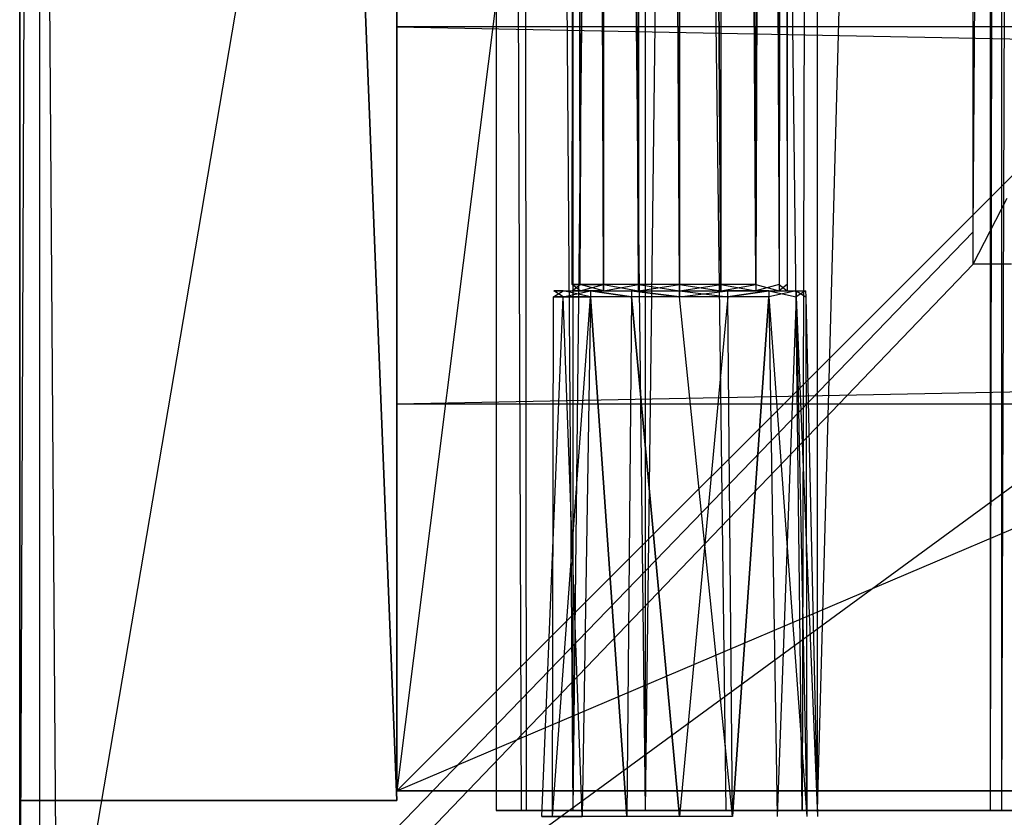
# Model space of a CAD drawing. Extents: x 0 to 1, y -0.5 to 0.
# Tile 2 of 27: x 0 to 0.05, y -0.48 to -0.44. Entities that reach past the tile are written whole.
import ezdxf

# ---------------------------------------------------------------- set-up
doc = ezdxf.new("R2010")
doc.units = 0
for name, color, linetype in [('L12_DRAWERBOX_LEGATO_SIP_5_X_36', 7, 'CONTINUOUS'), ('L18_PLATTE_LEGATO_N_B12700__0__', 7, 'CONTINUOUS'), ('L20_KORPUS_LEGATO_BO_X_9620__Y_', 7, 'CONTINUOUS'), ('L22_KORPUS_LEGATO_3_N_B12700___', 7, 'CONTINUOUS'), ('L26_KORPUS_LEGATO_SE_X_190__Y_4', 7, 'CONTINUOUS'), ('L27_KORPUS_LEGATO_TV_X_9620__Y_', 7, 'CONTINUOUS'), ('L2_DRAWERBOX_LEGATO_REL_6_X_365', 7, 'CONTINUOUS'), ('L4_DRAWERBOX_LEGATO_REL_4_X_139', 7, 'CONTINUOUS')]:
    doc.layers.add(name, color=color, linetype=linetype)

msp = doc.modelspace()

# ---------------------------------------------------------------- linework, layer by layer
at = {"layer": 'L12_DRAWERBOX_LEGATO_SIP_5_X_36', "color": 8}
for points, invisible_edges in [([(0.060485, -0.4795, 0.382), (0.024, -0.1555, 0.382), (0.024, -0.4795, 0.382), (0.060485, -0.4795, 0.382)], 13), ([(0.024, -0.1555, 0.382), (0.060485, -0.4795, 0.382), (0.060485, -0.1555, 0.382), (0.024, -0.1555, 0.382)], 14), ([(0.024, -0.1555, 0.382), (0.025286, -0.4795, 0.45758), (0.024, -0.4795, 0.382), (0.024, -0.1555, 0.382)], 13), ([(0.025286, -0.4795, 0.45758), (0.024, -0.1555, 0.382), (0.025286, -0.1555, 0.45758), (0.025286, -0.4795, 0.45758)], 14), ([(0.025286, -0.1555, 0.45758), (0.025533, -0.4795, 0.460955), (0.025286, -0.4795, 0.45758), (0.025286, -0.1555, 0.45758)], 13), ([(0.025533, -0.4795, 0.460955), (0.025286, -0.1555, 0.45758), (0.025533, -0.1555, 0.460955), (0.025533, -0.4795, 0.460955)], 14), ([(0.025533, -0.1555, 0.460955), (0.02788, -0.4795, 0.464232), (0.025533, -0.4795, 0.460955), (0.025533, -0.1555, 0.460955)], 13), ([(0.02788, -0.4795, 0.464232), (0.025533, -0.1555, 0.460955), (0.02788, -0.1555, 0.464232), (0.02788, -0.4795, 0.464232)], 14), ([(0.031526, -0.1555, 0.465948), (0.02788, -0.4795, 0.464232), (0.02788, -0.1555, 0.464232), (0.031526, -0.1555, 0.465948)], 13), ([(0.02788, -0.4795, 0.464232), (0.031526, -0.1555, 0.465948), (0.031526, -0.4795, 0.465948), (0.02788, -0.4795, 0.464232)], 14), ([(0.035589, -0.1555, 0.465998), (0.031526, -0.4795, 0.465948), (0.031526, -0.1555, 0.465948), (0.035589, -0.1555, 0.465998)], 13), ([(0.031526, -0.4795, 0.465948), (0.035589, -0.1555, 0.465998), (0.035589, -0.4795, 0.465998), (0.031526, -0.4795, 0.465948)], 14), ([(0.035589, -0.1555, 0.465998), (0.039428, -0.4795, 0.464666), (0.035589, -0.4795, 0.465998), (0.035589, -0.1555, 0.465998)], 13), ([(0.039428, -0.4795, 0.464666), (0.035589, -0.1555, 0.465998), (0.039428, -0.1555, 0.464666), (0.039428, -0.4795, 0.464666)], 14), ([(0.039428, -0.4795, 0.464666), (0.04018, -0.1555, 0.463598), (0.04018, -0.4795, 0.463598), (0.039428, -0.4795, 0.464666)], 13), ([(0.04018, -0.1555, 0.463598), (0.039428, -0.4795, 0.464666), (0.039428, -0.1555, 0.464666), (0.04018, -0.1555, 0.463598)], 14), ([(0.04018, -0.4795, 0.463598), (0.048889, -0.1555, 0.410646), (0.048889, -0.4795, 0.410646), (0.04018, -0.4795, 0.463598)], 13), ([(0.048889, -0.1555, 0.410646), (0.04018, -0.4795, 0.463598), (0.04018, -0.1555, 0.463598), (0.048889, -0.1555, 0.410646)], 14), ([(0.048889, -0.4795, 0.410646), (0.04947, -0.1555, 0.408607), (0.04947, -0.4795, 0.408607), (0.048889, -0.4795, 0.410646)], 13), ([(0.04947, -0.1555, 0.408607), (0.048889, -0.4795, 0.410646), (0.048889, -0.1555, 0.410646), (0.04947, -0.1555, 0.408607)], 14), ([(0.04947, -0.4795, 0.408607), (0.050433, -0.1555, 0.406719), (0.050433, -0.4795, 0.406719), (0.04947, -0.4795, 0.408607)], 13), ([(0.050433, -0.1555, 0.406719), (0.04947, -0.4795, 0.408607), (0.04947, -0.1555, 0.408607), (0.050433, -0.1555, 0.406719)], 14), ([(0.024, -0.4795, 0.382), (0.060485, -0.4795, 0.398743), (0.060485, -0.4795, 0.382), (0.024, -0.4795, 0.382)], 13), ([(0.060485, -0.4795, 0.398743), (0.024, -0.4795, 0.382), (0.051741, -0.4795, 0.405052), (0.060485, -0.4795, 0.398743)], 10), ([(0.051741, -0.4795, 0.405052), (0.024, -0.4795, 0.382), (0.050433, -0.4795, 0.406719), (0.051741, -0.4795, 0.405052)], 13), ([(0.050433, -0.4795, 0.406719), (0.024, -0.4795, 0.382), (0.04947, -0.4795, 0.408607), (0.050433, -0.4795, 0.406719)], 10), ([(0.04947, -0.4795, 0.408607), (0.024, -0.4795, 0.382), (0.025286, -0.4795, 0.45758), (0.04947, -0.4795, 0.408607)], 13), ([(0.04947, -0.4795, 0.408607), (0.025286, -0.4795, 0.45758), (0.048889, -0.4795, 0.410646), (0.04947, -0.4795, 0.408607)], 10), ([(0.048889, -0.4795, 0.410646), (0.025286, -0.4795, 0.45758), (0.04018, -0.4795, 0.463598), (0.048889, -0.4795, 0.410646)], 13), ([(0.04018, -0.4795, 0.463598), (0.025286, -0.4795, 0.45758), (0.025533, -0.4795, 0.460955), (0.04018, -0.4795, 0.463598)], 10), ([(0.04018, -0.4795, 0.463598), (0.025533, -0.4795, 0.460955), (0.02788, -0.4795, 0.464232), (0.04018, -0.4795, 0.463598)], 15), ([(0.04018, -0.4795, 0.463598), (0.02788, -0.4795, 0.464232), (0.039428, -0.4795, 0.464666), (0.04018, -0.4795, 0.463598)], 15), ([(0.039428, -0.4795, 0.464666), (0.02788, -0.4795, 0.464232), (0.031526, -0.4795, 0.465948), (0.039428, -0.4795, 0.464666)], 15), ([(0.039428, -0.4795, 0.464666), (0.031526, -0.4795, 0.465948), (0.035589, -0.4795, 0.465998), (0.039428, -0.4795, 0.464666)], 9)]:
    msp.add_3dface(points, dxfattribs=dict(at, invisible_edges=invisible_edges))
at = {"layer": 'L18_PLATTE_LEGATO_N_B12700__0__', "color": 8}
for points, invisible_edges in [([(0.00192, -0.498375, 0.55), (0, -0.220523, 0.55), (0, -0.498375, 0.55), (0.00192, -0.498375, 0.55)], 13), ([(0, -0.220523, 0.55), (0.00192, -0.498375, 0.55), (0.00192, -0.220523, 0.55), (0, -0.220523, 0.55)], 14), ([(0.001013, -0.220523, 0.542564), (0, -0.498375, 0.5432), (0, -0.220523, 0.5432), (0.001013, -0.220523, 0.542564)], 13), ([(0, -0.498375, 0.5432), (0.001013, -0.220523, 0.542564), (0.001013, -0.497362, 0.542564), (0, -0.498375, 0.5432)], 14), ([(0, -0.498375, 0.548361), (0, -0.220523, 0.544378), (0, -0.498375, 0.544378), (0, -0.498375, 0.548361)], 13), ([(0, -0.220523, 0.544378), (0, -0.498375, 0.548361), (0, -0.220523, 0.548361), (0, -0.220523, 0.544378)], 14), ([(0, -0.498375, 0.55), (0, -0.220523, 0.548361), (0, -0.498375, 0.548361), (0, -0.498375, 0.55)], 13), ([(0, -0.220523, 0.548361), (0, -0.498375, 0.55), (0, -0.220523, 0.55), (0, -0.220523, 0.548361)], 14), ([(0, -0.498375, 0.544378), (0, -0.220523, 0.5432), (0, -0.498375, 0.5432), (0, -0.498375, 0.544378)], 13), ([(0, -0.220523, 0.5432), (0, -0.498375, 0.544378), (0, -0.220523, 0.544378), (0, -0.220523, 0.5432)], 14), ([(0.048041, -0.220523, 0.513069), (0.001013, -0.497362, 0.542564), (0.001013, -0.220523, 0.542564), (0.048041, -0.220523, 0.513069)], 13), ([(0.001013, -0.497362, 0.542564), (0.048041, -0.220523, 0.513069), (0.048041, -0.450334, 0.513069), (0.001013, -0.497362, 0.542564)], 14), ([(0.00192, -0.498375, 0.55), (0.26491, -0.305801, 0.55), (0.00192, -0.220523, 0.55), (0.00192, -0.498375, 0.55)], 13), ([(0.049744, -0.220523, 0.512), (0.048041, -0.450334, 0.513069), (0.048041, -0.220523, 0.513069), (0.049744, -0.220523, 0.512)], 13), ([(0.048041, -0.450334, 0.513069), (0.049744, -0.220523, 0.512), (0.049744, -0.448631, 0.512), (0.048041, -0.450334, 0.513069)], 14), ([(0.26491, -0.305801, 0.55), (0.00192, -0.498375, 0.55), (0.282226, -0.311054, 0.55), (0.26491, -0.305801, 0.55)], 10), ([(0.282226, -0.311054, 0.55), (0.00192, -0.498375, 0.55), (0.998322, -0.498375, 0.55), (0.282226, -0.311054, 0.55)], 13), ([(0.049744, -0.448631, 0.512), (0.048041, -0.451959, 0.513069), (0.048041, -0.450334, 0.513069), (0.049744, -0.448631, 0.512)], 13), ([(0.048041, -0.451959, 0.513069), (0.049744, -0.448631, 0.512), (0.049744, -0.450256, 0.512), (0.048041, -0.451959, 0.513069)], 14), ([(0.048041, -0.450334, 0.513069), (0.001013, -0.498987, 0.542564), (0.001013, -0.497362, 0.542564), (0.048041, -0.450334, 0.513069)], 13), ([(0.001013, -0.498987, 0.542564), (0.048041, -0.450334, 0.513069), (0.048041, -0.451959, 0.513069), (0.001013, -0.498987, 0.542564)], 14), ([(0.049744, -0.450256, 0.512), (0.049961, -0.451959, 0.513069), (0.048041, -0.451959, 0.513069), (0.049744, -0.450256, 0.512)], 13), ([(0.048041, -0.451959, 0.513069), (0.002933, -0.498987, 0.542564), (0.001013, -0.498987, 0.542564), (0.048041, -0.451959, 0.513069)], 13), ([(0.002933, -0.498987, 0.542564), (0.048041, -0.451959, 0.513069), (0.049961, -0.451959, 0.513069), (0.002933, -0.498987, 0.542564)], 14), ([(0.049961, -0.451959, 0.513069), (0.997308, -0.498987, 0.542564), (0.002933, -0.498987, 0.542564), (0.049961, -0.451959, 0.513069)], 13)]:
    msp.add_3dface(points, dxfattribs=dict(at, invisible_edges=invisible_edges))
at = {"layer": 'L20_KORPUS_LEGATO_BO_X_9620__Y_', "color": 8}
for points, invisible_edges in [([(0.019, -0.4785, 0.02), (0.019, -0.069, 0.001), (0.019, -0.4785, 0.001), (0.019, -0.4785, 0.02)], 13), ([(0.019, -0.069, 0.001), (0.019, -0.4785, 0.02), (0.019, -0.069, 0.02), (0.019, -0.069, 0.001)], 14), ([(0.981, -0.4785, 0.02), (0.019, -0.069, 0.02), (0.019, -0.4785, 0.02), (0.981, -0.4785, 0.02)], 13), ([(0.019, -0.069, 0.02), (0.981, -0.4785, 0.02), (0.981, -0.069, 0.02), (0.019, -0.069, 0.02)], 14), ([(0.981, -0.069, 0.001), (0.019, -0.4785, 0.001), (0.019, -0.069, 0.001), (0.981, -0.069, 0.001)], 13), ([(0.019, -0.4785, 0.001), (0.981, -0.069, 0.001), (0.981, -0.4785, 0.001), (0.019, -0.4785, 0.001)], 14), ([(0.981, -0.4785, 0.001), (0.019, -0.4785, 0.02), (0.019, -0.4785, 0.001), (0.981, -0.4785, 0.001)], 13), ([(0.019, -0.4785, 0.02), (0.981, -0.4785, 0.001), (0.981, -0.4785, 0.02), (0.019, -0.4785, 0.02)], 14)]:
    msp.add_3dface(points, dxfattribs=dict(at, invisible_edges=invisible_edges))
at = {"layer": 'L22_KORPUS_LEGATO_3_N_B12700___', "color": 8}
for points, invisible_edges in [([(0.079, 0, 0.483), (0.019, -0.4785, 0.483), (0.019, 0, 0.483), (0.079, 0, 0.483)], 10), ([(0.019, -0.4785, 0.483), (0.079, 0, 0.483), (0.079, -0.4185, 0.483), (0.019, -0.4785, 0.483)], 13), ([(0.019, -0.4785, 0.502), (0.019, 0, 0.483), (0.019, -0.4785, 0.483), (0.019, -0.4785, 0.502)], 13), ([(0.019, 0, 0.483), (0.019, -0.4785, 0.502), (0.019, 0, 0.502), (0.019, 0, 0.483)], 14), ([(0.079, -0.4185, 0.502), (0.019, 0, 0.502), (0.019, -0.4785, 0.502), (0.079, -0.4185, 0.502)], 13), ([(0.019, -0.4785, 0.483), (0.079, -0.4185, 0.483), (0.981, -0.4785, 0.483), (0.019, -0.4785, 0.483)], 10), ([(0.981, -0.4785, 0.502), (0.079, -0.4185, 0.502), (0.019, -0.4785, 0.502), (0.981, -0.4785, 0.502)], 13), ([(0.981, -0.4785, 0.483), (0.019, -0.4785, 0.502), (0.019, -0.4785, 0.483), (0.981, -0.4785, 0.483)], 13), ([(0.019, -0.4785, 0.502), (0.981, -0.4785, 0.483), (0.981, -0.4785, 0.502), (0.019, -0.4785, 0.502)], 14)]:
    msp.add_3dface(points, dxfattribs=dict(at, invisible_edges=invisible_edges))
at = {"layer": 'L26_KORPUS_LEGATO_SE_X_190__Y_4', "color": 8}
for points, invisible_edges in [([(0.019, -0.479, 0.51), (0, 0, 0.51), (0, -0.479, 0.51), (0.019, -0.479, 0.51)], 13), ([(0, 0, 0.51), (0.019, -0.479, 0.51), (0.019, 0, 0.51), (0, 0, 0.51)], 14), ([(0, 0), (0.019, -0.479), (0, -0.479), (0, 0)], 13), ([(0.019, -0.479), (0, 0), (0.019, 0), (0.019, -0.479)], 14), ([(0, -0.479, 0.51), (0, 0), (0, -0.479), (0, -0.479, 0.51)], 13), ([(0, 0), (0, -0.479, 0.51), (0, 0, 0.51), (0, 0)], 14), ([(0.019, 0), (0.019, -0.479, 0.51), (0.019, -0.479), (0.019, 0)], 13), ([(0.019, -0.479, 0.51), (0.019, 0), (0.019, 0, 0.51), (0.019, -0.479, 0.51)], 14), ([(0.019, -0.479, 0.51), (0, -0.479), (0.019, -0.479), (0.019, -0.479, 0.51)], 13), ([(0, -0.479), (0.019, -0.479, 0.51), (0, -0.479, 0.51), (0, -0.479)], 14)]:
    msp.add_3dface(points, dxfattribs=dict(at, invisible_edges=invisible_edges))
at = {"layer": 'L27_KORPUS_LEGATO_TV_X_9620__Y_', "color": 8}
for points, invisible_edges in [([(0.019, -0.459, 0.37), (0.019, -0.44, 0.3), (0.019, -0.459, 0.3), (0.019, -0.459, 0.37)], 13), ([(0.019, -0.44, 0.3), (0.019, -0.459, 0.37), (0.019, -0.44, 0.37), (0.019, -0.44, 0.3)], 14), ([(0.019, -0.44, 0.37), (0.981, -0.44, 0.3), (0.019, -0.44, 0.3), (0.019, -0.44, 0.37)], 13), ([(0.981, -0.44, 0.3), (0.019, -0.44, 0.37), (0.981, -0.44, 0.37), (0.981, -0.44, 0.3)], 14), ([(0.981, -0.44, 0.3), (0.019, -0.459, 0.3), (0.019, -0.44, 0.3), (0.981, -0.44, 0.3)], 13), ([(0.019, -0.459, 0.3), (0.981, -0.44, 0.3), (0.981, -0.459, 0.3), (0.019, -0.459, 0.3)], 14), ([(0.981, -0.459, 0.37), (0.019, -0.44, 0.37), (0.019, -0.459, 0.37), (0.981, -0.459, 0.37)], 13), ([(0.019, -0.44, 0.37), (0.981, -0.459, 0.37), (0.981, -0.44, 0.37), (0.019, -0.44, 0.37)], 14), ([(0.981, -0.459, 0.3), (0.019, -0.459, 0.37), (0.019, -0.459, 0.3), (0.981, -0.459, 0.3)], 13), ([(0.019, -0.459, 0.37), (0.981, -0.459, 0.3), (0.981, -0.459, 0.37), (0.019, -0.459, 0.37)], 14)]:
    msp.add_3dface(points, dxfattribs=dict(at, invisible_edges=invisible_edges))
at = {"layer": 'L2_DRAWERBOX_LEGATO_REL_6_X_365', "color": 8}
for points, invisible_edges in [([(0.060485, -0.4795, 0.032), (0.024, -0.1555, 0.032), (0.024, -0.4795, 0.032), (0.060485, -0.4795, 0.032)], 13), ([(0.024, -0.1555, 0.032), (0.060485, -0.4795, 0.032), (0.060485, -0.1555, 0.032), (0.024, -0.1555, 0.032)], 14), ([(0.024, -0.1555, 0.032), (0.025286, -0.4795, 0.10758), (0.024, -0.4795, 0.032), (0.024, -0.1555, 0.032)], 13), ([(0.025286, -0.4795, 0.10758), (0.024, -0.1555, 0.032), (0.025286, -0.1555, 0.10758), (0.025286, -0.4795, 0.10758)], 14), ([(0.025286, -0.1555, 0.10758), (0.025533, -0.4795, 0.110955), (0.025286, -0.4795, 0.10758), (0.025286, -0.1555, 0.10758)], 13), ([(0.025533, -0.4795, 0.110955), (0.025286, -0.1555, 0.10758), (0.025533, -0.1555, 0.110955), (0.025533, -0.4795, 0.110955)], 14), ([(0.025533, -0.1555, 0.110955), (0.02788, -0.4795, 0.114232), (0.025533, -0.4795, 0.110955), (0.025533, -0.1555, 0.110955)], 13), ([(0.02788, -0.4795, 0.114232), (0.025533, -0.1555, 0.110955), (0.02788, -0.1555, 0.114232), (0.02788, -0.4795, 0.114232)], 14), ([(0.02788, -0.1555, 0.114232), (0.031526, -0.4795, 0.115948), (0.02788, -0.4795, 0.114232), (0.02788, -0.1555, 0.114232)], 13), ([(0.031526, -0.4795, 0.115948), (0.02788, -0.1555, 0.114232), (0.031526, -0.1555, 0.115948), (0.031526, -0.4795, 0.115948)], 14), ([(0.031526, -0.1555, 0.115948), (0.035589, -0.4795, 0.115998), (0.031526, -0.4795, 0.115948), (0.031526, -0.1555, 0.115948)], 13), ([(0.035589, -0.4795, 0.115998), (0.031526, -0.1555, 0.115948), (0.035589, -0.1555, 0.115998), (0.035589, -0.4795, 0.115998)], 14), ([(0.035589, -0.1555, 0.115998), (0.039428, -0.4795, 0.114666), (0.035589, -0.4795, 0.115998), (0.035589, -0.1555, 0.115998)], 13), ([(0.039428, -0.4795, 0.114666), (0.035589, -0.1555, 0.115998), (0.039428, -0.1555, 0.114666), (0.039428, -0.4795, 0.114666)], 14), ([(0.039428, -0.4795, 0.114666), (0.04018, -0.1555, 0.113598), (0.04018, -0.4795, 0.113598), (0.039428, -0.4795, 0.114666)], 13), ([(0.04018, -0.1555, 0.113598), (0.039428, -0.4795, 0.114666), (0.039428, -0.1555, 0.114666), (0.04018, -0.1555, 0.113598)], 14), ([(0.04018, -0.4795, 0.113598), (0.048889, -0.1555, 0.060646), (0.048889, -0.4795, 0.060646), (0.04018, -0.4795, 0.113598)], 13), ([(0.048889, -0.1555, 0.060646), (0.04018, -0.4795, 0.113598), (0.04018, -0.1555, 0.113598), (0.048889, -0.1555, 0.060646)], 14), ([(0.048889, -0.4795, 0.060646), (0.04947, -0.1555, 0.058607), (0.04947, -0.4795, 0.058607), (0.048889, -0.4795, 0.060646)], 13), ([(0.04947, -0.1555, 0.058607), (0.048889, -0.4795, 0.060646), (0.048889, -0.1555, 0.060646), (0.04947, -0.1555, 0.058607)], 14), ([(0.04947, -0.4795, 0.058607), (0.050433, -0.1555, 0.056719), (0.050433, -0.4795, 0.056719), (0.04947, -0.4795, 0.058607)], 13), ([(0.050433, -0.1555, 0.056719), (0.04947, -0.4795, 0.058607), (0.04947, -0.1555, 0.058607), (0.050433, -0.1555, 0.056719)], 14), ([(0.025286, -0.4795, 0.10758), (0.060485, -0.4795, 0.032), (0.024, -0.4795, 0.032), (0.025286, -0.4795, 0.10758)], 13), ([(0.060485, -0.4795, 0.032), (0.025286, -0.4795, 0.10758), (0.04947, -0.4795, 0.058607), (0.060485, -0.4795, 0.032)], 10), ([(0.04947, -0.4795, 0.058607), (0.025286, -0.4795, 0.10758), (0.048889, -0.4795, 0.060646), (0.04947, -0.4795, 0.058607)], 10), ([(0.048889, -0.4795, 0.060646), (0.025286, -0.4795, 0.10758), (0.04018, -0.4795, 0.113598), (0.048889, -0.4795, 0.060646)], 13), ([(0.04018, -0.4795, 0.113598), (0.025286, -0.4795, 0.10758), (0.025533, -0.4795, 0.110955), (0.04018, -0.4795, 0.113598)], 14), ([(0.04018, -0.4795, 0.113598), (0.025533, -0.4795, 0.110955), (0.02788, -0.4795, 0.114232), (0.04018, -0.4795, 0.113598)], 15), ([(0.04018, -0.4795, 0.113598), (0.02788, -0.4795, 0.114232), (0.039428, -0.4795, 0.114666), (0.04018, -0.4795, 0.113598)], 15), ([(0.039428, -0.4795, 0.114666), (0.02788, -0.4795, 0.114232), (0.031526, -0.4795, 0.115948), (0.039428, -0.4795, 0.114666)], 15), ([(0.039428, -0.4795, 0.114666), (0.031526, -0.4795, 0.115948), (0.035589, -0.4795, 0.115998), (0.039428, -0.4795, 0.114666)], 15), ([(0.060485, -0.4795, 0.032), (0.04947, -0.4795, 0.058607), (0.050433, -0.4795, 0.056719), (0.060485, -0.4795, 0.032)], 13)]:
    msp.add_3dface(points, dxfattribs=dict(at, invisible_edges=invisible_edges))
at = {"layer": 'L4_DRAWERBOX_LEGATO_REL_4_X_139', "color": 8}
for points, invisible_edges in [([(0.027831, -0.143025, 0.1666), (0.028243, -0.452987, 0.168674), (0.027831, -0.452987, 0.1666), (0.027831, -0.143025, 0.1666)], 13), ([(0.028243, -0.452987, 0.168674), (0.027831, -0.143025, 0.1666), (0.028243, -0.143025, 0.168674), (0.028243, -0.452987, 0.168674)], 14), ([(0.028243, -0.143025, 0.164526), (0.027831, -0.452987, 0.1666), (0.028243, -0.452987, 0.164526), (0.028243, -0.143025, 0.164526)], 13), ([(0.027831, -0.452987, 0.1666), (0.028243, -0.143025, 0.164526), (0.027831, -0.143025, 0.1666), (0.027831, -0.452987, 0.1666)], 14), ([(0.028243, -0.143025, 0.168674), (0.029418, -0.452987, 0.170432), (0.028243, -0.452987, 0.168674), (0.028243, -0.143025, 0.168674)], 13), ([(0.029418, -0.452987, 0.170432), (0.028243, -0.143025, 0.168674), (0.029418, -0.143025, 0.170432), (0.029418, -0.452987, 0.170432)], 14), ([(0.029418, -0.143025, 0.162768), (0.028243, -0.452987, 0.164526), (0.029418, -0.452987, 0.162768), (0.029418, -0.143025, 0.162768)], 13), ([(0.028243, -0.452987, 0.164526), (0.029418, -0.143025, 0.162768), (0.028243, -0.143025, 0.164526), (0.028243, -0.452987, 0.164526)], 14), ([(0.029418, -0.143025, 0.170432), (0.031176, -0.452987, 0.171607), (0.029418, -0.452987, 0.170432), (0.029418, -0.143025, 0.170432)], 13), ([(0.031176, -0.452987, 0.171607), (0.029418, -0.143025, 0.170432), (0.031176, -0.143025, 0.171607), (0.031176, -0.452987, 0.171607)], 14), ([(0.031176, -0.452987, 0.161593), (0.029418, -0.143025, 0.162768), (0.029418, -0.452987, 0.162768), (0.031176, -0.452987, 0.161593)], 13), ([(0.029418, -0.143025, 0.162768), (0.031176, -0.452987, 0.161593), (0.031176, -0.143025, 0.161593), (0.029418, -0.143025, 0.162768)], 14), ([(0.031176, -0.143025, 0.171607), (0.03325, -0.452987, 0.172019), (0.031176, -0.452987, 0.171607), (0.031176, -0.143025, 0.171607)], 13), ([(0.03325, -0.452987, 0.172019), (0.031176, -0.143025, 0.171607), (0.03325, -0.143025, 0.172019), (0.03325, -0.452987, 0.172019)], 14), ([(0.03325, -0.452987, 0.161181), (0.031176, -0.143025, 0.161593), (0.031176, -0.452987, 0.161593), (0.03325, -0.452987, 0.161181)], 13), ([(0.031176, -0.143025, 0.161593), (0.03325, -0.452987, 0.161181), (0.03325, -0.143025, 0.161181), (0.031176, -0.143025, 0.161593)], 14), ([(0.035324, -0.452987, 0.161593), (0.03325, -0.143025, 0.161181), (0.03325, -0.452987, 0.161181), (0.035324, -0.452987, 0.161593)], 13), ([(0.03325, -0.143025, 0.161181), (0.035324, -0.452987, 0.161593), (0.035324, -0.143025, 0.161593), (0.03325, -0.143025, 0.161181)], 14), ([(0.03325, -0.143025, 0.172019), (0.035324, -0.452987, 0.171607), (0.03325, -0.452987, 0.172019), (0.03325, -0.143025, 0.172019)], 13), ([(0.035324, -0.452987, 0.171607), (0.03325, -0.143025, 0.172019), (0.035324, -0.143025, 0.171607), (0.035324, -0.452987, 0.171607)], 14), ([(0.037082, -0.452987, 0.162768), (0.035324, -0.143025, 0.161593), (0.035324, -0.452987, 0.161593), (0.037082, -0.452987, 0.162768)], 13), ([(0.035324, -0.143025, 0.161593), (0.037082, -0.452987, 0.162768), (0.037082, -0.143025, 0.162768), (0.035324, -0.143025, 0.161593)], 14), ([(0.035324, -0.143025, 0.171607), (0.037082, -0.452987, 0.170432), (0.035324, -0.452987, 0.171607), (0.035324, -0.143025, 0.171607)], 13), ([(0.037082, -0.452987, 0.170432), (0.035324, -0.143025, 0.171607), (0.037082, -0.143025, 0.170432), (0.037082, -0.452987, 0.170432)], 14), ([(0.038257, -0.452987, 0.164526), (0.037082, -0.143025, 0.162768), (0.037082, -0.452987, 0.162768), (0.038257, -0.452987, 0.164526)], 13), ([(0.037082, -0.143025, 0.162768), (0.038257, -0.452987, 0.164526), (0.038257, -0.143025, 0.164526), (0.037082, -0.143025, 0.162768)], 14), ([(0.037082, -0.452987, 0.170432), (0.038257, -0.143025, 0.168674), (0.038257, -0.452987, 0.168674), (0.037082, -0.452987, 0.170432)], 13), ([(0.038257, -0.143025, 0.168674), (0.037082, -0.452987, 0.170432), (0.037082, -0.143025, 0.170432), (0.038257, -0.143025, 0.168674)], 14), ([(0.03867, -0.452987, 0.1666), (0.038257, -0.143025, 0.164526), (0.038257, -0.452987, 0.164526), (0.03867, -0.452987, 0.1666)], 13), ([(0.038257, -0.143025, 0.164526), (0.03867, -0.452987, 0.1666), (0.03867, -0.143025, 0.1666), (0.038257, -0.143025, 0.164526)], 14), ([(0.038257, -0.452987, 0.168674), (0.03867, -0.143025, 0.1666), (0.03867, -0.452987, 0.1666), (0.038257, -0.452987, 0.168674)], 13), ([(0.03867, -0.143025, 0.1666), (0.038257, -0.452987, 0.168674), (0.038257, -0.143025, 0.168674), (0.03867, -0.143025, 0.1666)], 14), ([(0.027387, -0.4533, 0.164171), (0.026897, -0.453606, 0.1666), (0.02738, -0.453606, 0.164169), (0.027387, -0.4533, 0.164171)], 13), ([(0.026897, -0.453606, 0.1666), (0.027387, -0.4533, 0.164171), (0.026904, -0.4533, 0.1666), (0.026897, -0.453606, 0.1666)], 14), ([(0.026904, -0.4533, 0.1666), (0.02738, -0.453606, 0.169031), (0.026897, -0.453606, 0.1666), (0.026904, -0.4533, 0.1666)], 13), ([(0.028243, -0.4533, 0.164526), (0.026904, -0.4533, 0.1666), (0.027387, -0.4533, 0.164171), (0.028243, -0.4533, 0.164526)], 13), ([(0.026904, -0.4533, 0.1666), (0.028243, -0.4533, 0.164526), (0.027831, -0.4533, 0.1666), (0.026904, -0.4533, 0.1666)], 14), ([(0.027831, -0.4533, 0.1666), (0.027387, -0.4533, 0.169029), (0.026904, -0.4533, 0.1666), (0.027831, -0.4533, 0.1666)], 13), ([(0.02738, -0.453606, 0.169031), (0.026904, -0.4533, 0.1666), (0.027387, -0.4533, 0.169029), (0.02738, -0.453606, 0.169031)], 14), ([(0.028762, -0.4533, 0.162112), (0.02738, -0.453606, 0.164169), (0.028758, -0.453606, 0.162107), (0.028762, -0.4533, 0.162112)], 13), ([(0.02738, -0.453606, 0.164169), (0.028762, -0.4533, 0.162112), (0.027387, -0.4533, 0.164171), (0.02738, -0.453606, 0.164169)], 14), ([(0.027387, -0.4533, 0.169029), (0.028758, -0.453606, 0.171093), (0.02738, -0.453606, 0.169031), (0.027387, -0.4533, 0.169029)], 13), ([(0.029418, -0.4533, 0.170432), (0.027387, -0.4533, 0.169029), (0.028243, -0.4533, 0.168674), (0.029418, -0.4533, 0.170432)], 13), ([(0.027387, -0.4533, 0.169029), (0.029418, -0.4533, 0.170432), (0.028762, -0.4533, 0.171088), (0.027387, -0.4533, 0.169029)], 14), ([(0.029418, -0.4533, 0.162768), (0.027387, -0.4533, 0.164171), (0.028762, -0.4533, 0.162112), (0.029418, -0.4533, 0.162768)], 13), ([(0.027387, -0.4533, 0.164171), (0.029418, -0.4533, 0.162768), (0.028243, -0.4533, 0.164526), (0.027387, -0.4533, 0.164171)], 14), ([(0.027387, -0.4533, 0.169029), (0.027831, -0.4533, 0.1666), (0.028243, -0.4533, 0.168674), (0.027387, -0.4533, 0.169029)], 14), ([(0.028758, -0.453606, 0.171093), (0.027387, -0.4533, 0.169029), (0.028762, -0.4533, 0.171088), (0.028758, -0.453606, 0.171093)], 14), ([(0.028243, -0.452987, 0.164526), (0.027831, -0.4533, 0.1666), (0.028243, -0.4533, 0.164526), (0.028243, -0.452987, 0.164526)], 13), ([(0.027831, -0.4533, 0.1666), (0.028243, -0.452987, 0.164526), (0.027831, -0.452987, 0.1666), (0.027831, -0.4533, 0.1666)], 14), ([(0.027831, -0.452987, 0.1666), (0.028243, -0.4533, 0.168674), (0.027831, -0.4533, 0.1666), (0.027831, -0.452987, 0.1666)], 13), ([(0.028243, -0.4533, 0.168674), (0.027831, -0.452987, 0.1666), (0.028243, -0.452987, 0.168674), (0.028243, -0.4533, 0.168674)], 14), ([(0.029418, -0.452987, 0.162768), (0.028243, -0.4533, 0.164526), (0.029418, -0.4533, 0.162768), (0.029418, -0.452987, 0.162768)], 13), ([(0.028243, -0.4533, 0.164526), (0.029418, -0.452987, 0.162768), (0.028243, -0.452987, 0.164526), (0.028243, -0.4533, 0.164526)], 14), ([(0.028243, -0.452987, 0.168674), (0.029418, -0.4533, 0.170432), (0.028243, -0.4533, 0.168674), (0.028243, -0.452987, 0.168674)], 13), ([(0.029418, -0.4533, 0.170432), (0.028243, -0.452987, 0.168674), (0.029418, -0.452987, 0.170432), (0.029418, -0.4533, 0.170432)], 14), ([(0.030819, -0.453606, 0.16073), (0.028762, -0.4533, 0.162112), (0.028758, -0.453606, 0.162107), (0.030819, -0.453606, 0.16073)], 13), ([(0.028762, -0.4533, 0.171088), (0.030819, -0.453606, 0.17247), (0.028758, -0.453606, 0.171093), (0.028762, -0.4533, 0.171088)], 13), ([(0.031176, -0.4533, 0.171607), (0.028762, -0.4533, 0.171088), (0.029418, -0.4533, 0.170432), (0.031176, -0.4533, 0.171607)], 13), ([(0.028762, -0.4533, 0.171088), (0.031176, -0.4533, 0.171607), (0.030821, -0.4533, 0.172464), (0.028762, -0.4533, 0.171088)], 14), ([(0.031176, -0.4533, 0.161593), (0.028762, -0.4533, 0.162112), (0.030821, -0.4533, 0.160736), (0.031176, -0.4533, 0.161593)], 13), ([(0.028762, -0.4533, 0.162112), (0.031176, -0.4533, 0.161593), (0.029418, -0.4533, 0.162768), (0.028762, -0.4533, 0.162112)], 14), ([(0.028762, -0.4533, 0.162112), (0.030819, -0.453606, 0.16073), (0.030821, -0.4533, 0.160736), (0.028762, -0.4533, 0.162112)], 14), ([(0.030819, -0.453606, 0.17247), (0.028762, -0.4533, 0.171088), (0.030821, -0.4533, 0.172464), (0.030819, -0.453606, 0.17247)], 14), ([(0.031176, -0.4533, 0.161593), (0.029418, -0.452987, 0.162768), (0.029418, -0.4533, 0.162768), (0.031176, -0.4533, 0.161593)], 13), ([(0.029418, -0.452987, 0.162768), (0.031176, -0.4533, 0.161593), (0.031176, -0.452987, 0.161593), (0.029418, -0.452987, 0.162768)], 14), ([(0.031176, -0.452987, 0.171607), (0.029418, -0.4533, 0.170432), (0.029418, -0.452987, 0.170432), (0.031176, -0.452987, 0.171607)], 13), ([(0.029418, -0.4533, 0.170432), (0.031176, -0.452987, 0.171607), (0.031176, -0.4533, 0.171607), (0.029418, -0.4533, 0.170432)], 14), ([(0.030821, -0.4533, 0.172464), (0.03325, -0.453606, 0.172953), (0.030819, -0.453606, 0.17247), (0.030821, -0.4533, 0.172464)], 13), ([(0.03325, -0.453606, 0.160247), (0.030821, -0.4533, 0.160736), (0.030819, -0.453606, 0.16073), (0.03325, -0.453606, 0.160247)], 13), ([(0.03325, -0.4533, 0.161181), (0.030821, -0.4533, 0.160736), (0.03325, -0.4533, 0.160253), (0.03325, -0.4533, 0.161181)], 13), ([(0.030821, -0.4533, 0.160736), (0.03325, -0.4533, 0.161181), (0.031176, -0.4533, 0.161593), (0.030821, -0.4533, 0.160736)], 14), ([(0.03325, -0.4533, 0.172019), (0.030821, -0.4533, 0.172464), (0.031176, -0.4533, 0.171607), (0.03325, -0.4533, 0.172019)], 13), ([(0.030821, -0.4533, 0.172464), (0.03325, -0.4533, 0.172019), (0.03325, -0.4533, 0.172947), (0.030821, -0.4533, 0.172464)], 14), ([(0.03325, -0.453606, 0.172953), (0.030821, -0.4533, 0.172464), (0.03325, -0.4533, 0.172947), (0.03325, -0.453606, 0.172953)], 14), ([(0.030821, -0.4533, 0.160736), (0.03325, -0.453606, 0.160247), (0.03325, -0.4533, 0.160253), (0.030821, -0.4533, 0.160736)], 14), ([(0.03325, -0.4533, 0.161181), (0.031176, -0.452987, 0.161593), (0.031176, -0.4533, 0.161593), (0.03325, -0.4533, 0.161181)], 13), ([(0.031176, -0.452987, 0.161593), (0.03325, -0.4533, 0.161181), (0.03325, -0.452987, 0.161181), (0.031176, -0.452987, 0.161593)], 14), ([(0.03325, -0.452987, 0.172019), (0.031176, -0.4533, 0.171607), (0.031176, -0.452987, 0.171607), (0.03325, -0.452987, 0.172019)], 13), ([(0.031176, -0.4533, 0.171607), (0.03325, -0.452987, 0.172019), (0.03325, -0.4533, 0.172019), (0.031176, -0.4533, 0.171607)], 14), ([(0.035324, -0.452987, 0.171607), (0.03325, -0.4533, 0.172019), (0.03325, -0.452987, 0.172019), (0.035324, -0.452987, 0.171607)], 13), ([(0.03325, -0.4533, 0.172019), (0.035324, -0.452987, 0.171607), (0.035324, -0.4533, 0.171607), (0.03325, -0.4533, 0.172019)], 14), ([(0.035324, -0.4533, 0.161593), (0.03325, -0.452987, 0.161181), (0.03325, -0.4533, 0.161181), (0.035324, -0.4533, 0.161593)], 13), ([(0.03325, -0.452987, 0.161181), (0.035324, -0.4533, 0.161593), (0.035324, -0.452987, 0.161593), (0.03325, -0.452987, 0.161181)], 14), ([(0.035679, -0.4533, 0.160736), (0.03325, -0.4533, 0.161181), (0.03325, -0.4533, 0.160253), (0.035679, -0.4533, 0.160736)], 13), ([(0.03325, -0.4533, 0.161181), (0.035679, -0.4533, 0.160736), (0.035324, -0.4533, 0.161593), (0.03325, -0.4533, 0.161181)], 14), ([(0.035679, -0.4533, 0.172464), (0.03325, -0.4533, 0.172019), (0.035324, -0.4533, 0.171607), (0.035679, -0.4533, 0.172464)], 13), ([(0.03325, -0.4533, 0.172019), (0.035679, -0.4533, 0.172464), (0.03325, -0.4533, 0.172947), (0.03325, -0.4533, 0.172019)], 14), ([(0.035679, -0.4533, 0.172464), (0.03325, -0.453606, 0.172953), (0.03325, -0.4533, 0.172947), (0.035679, -0.4533, 0.172464)], 13), ([(0.03325, -0.453606, 0.172953), (0.035679, -0.4533, 0.172464), (0.035682, -0.453606, 0.17247), (0.03325, -0.453606, 0.172953)], 14), ([(0.035682, -0.453606, 0.16073), (0.03325, -0.4533, 0.160253), (0.03325, -0.453606, 0.160247), (0.035682, -0.453606, 0.16073)], 13), ([(0.03325, -0.4533, 0.160253), (0.035682, -0.453606, 0.16073), (0.035679, -0.4533, 0.160736), (0.03325, -0.4533, 0.160253)], 14), ([(0.037082, -0.452987, 0.170432), (0.035324, -0.4533, 0.171607), (0.035324, -0.452987, 0.171607), (0.037082, -0.452987, 0.170432)], 13), ([(0.035324, -0.4533, 0.171607), (0.037082, -0.452987, 0.170432), (0.037082, -0.4533, 0.170432), (0.035324, -0.4533, 0.171607)], 14), ([(0.037082, -0.4533, 0.162768), (0.035324, -0.452987, 0.161593), (0.035324, -0.4533, 0.161593), (0.037082, -0.4533, 0.162768)], 13), ([(0.035324, -0.452987, 0.161593), (0.037082, -0.4533, 0.162768), (0.037082, -0.452987, 0.162768), (0.035324, -0.452987, 0.161593)], 14), ([(0.037738, -0.4533, 0.162112), (0.035324, -0.4533, 0.161593), (0.035679, -0.4533, 0.160736), (0.037738, -0.4533, 0.162112)], 13), ([(0.035324, -0.4533, 0.161593), (0.037738, -0.4533, 0.162112), (0.037082, -0.4533, 0.162768), (0.035324, -0.4533, 0.161593)], 14), ([(0.037738, -0.4533, 0.171088), (0.035324, -0.4533, 0.171607), (0.037082, -0.4533, 0.170432), (0.037738, -0.4533, 0.171088)], 13), ([(0.035324, -0.4533, 0.171607), (0.037738, -0.4533, 0.171088), (0.035679, -0.4533, 0.172464), (0.035324, -0.4533, 0.171607)], 14), ([(0.037738, -0.4533, 0.171088), (0.035682, -0.453606, 0.17247), (0.035679, -0.4533, 0.172464), (0.037738, -0.4533, 0.171088)], 13), ([(0.035682, -0.453606, 0.16073), (0.037738, -0.4533, 0.162112), (0.035679, -0.4533, 0.160736), (0.035682, -0.453606, 0.16073)], 13), ([(0.035682, -0.453606, 0.17247), (0.037738, -0.4533, 0.171088), (0.037743, -0.453606, 0.171093), (0.035682, -0.453606, 0.17247)], 14), ([(0.037738, -0.4533, 0.162112), (0.035682, -0.453606, 0.16073), (0.037743, -0.453606, 0.162107), (0.037738, -0.4533, 0.162112)], 14), ([(0.037082, -0.4533, 0.170432), (0.038257, -0.452987, 0.168674), (0.038257, -0.4533, 0.168674), (0.037082, -0.4533, 0.170432)], 13), ([(0.038257, -0.452987, 0.168674), (0.037082, -0.4533, 0.170432), (0.037082, -0.452987, 0.170432), (0.038257, -0.452987, 0.168674)], 14), ([(0.038257, -0.4533, 0.164526), (0.037082, -0.452987, 0.162768), (0.037082, -0.4533, 0.162768), (0.038257, -0.4533, 0.164526)], 13), ([(0.037082, -0.452987, 0.162768), (0.038257, -0.4533, 0.164526), (0.038257, -0.452987, 0.164526), (0.037082, -0.452987, 0.162768)], 14), ([(0.039114, -0.4533, 0.164171), (0.037082, -0.4533, 0.162768), (0.037738, -0.4533, 0.162112), (0.039114, -0.4533, 0.164171)], 13), ([(0.037082, -0.4533, 0.162768), (0.039114, -0.4533, 0.164171), (0.038257, -0.4533, 0.164526), (0.037082, -0.4533, 0.162768)], 14), ([(0.039114, -0.4533, 0.169029), (0.037082, -0.4533, 0.170432), (0.038257, -0.4533, 0.168674), (0.039114, -0.4533, 0.169029)], 13), ([(0.037082, -0.4533, 0.170432), (0.039114, -0.4533, 0.169029), (0.037738, -0.4533, 0.171088), (0.037082, -0.4533, 0.170432)], 14), ([(0.03912, -0.453606, 0.164169), (0.037738, -0.4533, 0.162112), (0.037743, -0.453606, 0.162107), (0.03912, -0.453606, 0.164169)], 13), ([(0.037738, -0.4533, 0.162112), (0.03912, -0.453606, 0.164169), (0.039114, -0.4533, 0.164171), (0.037738, -0.4533, 0.162112)], 14), ([(0.039114, -0.4533, 0.169029), (0.037743, -0.453606, 0.171093), (0.037738, -0.4533, 0.171088), (0.039114, -0.4533, 0.169029)], 14), ([(0.037743, -0.453606, 0.171093), (0.039114, -0.4533, 0.169029), (0.03912, -0.453606, 0.169031), (0.037743, -0.453606, 0.171093)], 13), ([(0.038257, -0.4533, 0.168674), (0.03867, -0.452987, 0.1666), (0.03867, -0.4533, 0.1666), (0.038257, -0.4533, 0.168674)], 13), ([(0.03867, -0.452987, 0.1666), (0.038257, -0.4533, 0.168674), (0.038257, -0.452987, 0.168674), (0.03867, -0.452987, 0.1666)], 14), ([(0.03867, -0.4533, 0.1666), (0.038257, -0.452987, 0.164526), (0.038257, -0.4533, 0.164526), (0.03867, -0.4533, 0.1666)], 13), ([(0.038257, -0.452987, 0.164526), (0.03867, -0.4533, 0.1666), (0.03867, -0.452987, 0.1666), (0.038257, -0.452987, 0.164526)], 14), ([(0.039597, -0.4533, 0.1666), (0.038257, -0.4533, 0.164526), (0.039114, -0.4533, 0.164171), (0.039597, -0.4533, 0.1666)], 13), ([(0.038257, -0.4533, 0.164526), (0.039597, -0.4533, 0.1666), (0.03867, -0.4533, 0.1666), (0.038257, -0.4533, 0.164526)], 14), ([(0.039597, -0.4533, 0.1666), (0.038257, -0.4533, 0.168674), (0.03867, -0.4533, 0.1666), (0.039597, -0.4533, 0.1666)], 13), ([(0.038257, -0.4533, 0.168674), (0.039597, -0.4533, 0.1666), (0.039114, -0.4533, 0.169029), (0.038257, -0.4533, 0.168674)], 14), ([(0.039604, -0.453606, 0.1666), (0.039114, -0.4533, 0.164171), (0.03912, -0.453606, 0.164169), (0.039604, -0.453606, 0.1666)], 13), ([(0.039114, -0.4533, 0.164171), (0.039604, -0.453606, 0.1666), (0.039597, -0.4533, 0.1666), (0.039114, -0.4533, 0.164171)], 14), ([(0.039597, -0.4533, 0.1666), (0.03912, -0.453606, 0.169031), (0.039114, -0.4533, 0.169029), (0.039597, -0.4533, 0.1666)], 14), ([(0.03912, -0.453606, 0.169031), (0.039597, -0.4533, 0.1666), (0.039604, -0.453606, 0.1666), (0.03912, -0.453606, 0.169031)], 13), ([(0.026897, -0.453606, 0.1666), (0.026841, -0.4798, 0.169255), (0.026313, -0.4798, 0.1666), (0.026897, -0.453606, 0.1666)], 13), ([(0.02738, -0.453606, 0.164169), (0.026313, -0.4798, 0.1666), (0.026841, -0.4798, 0.163945), (0.02738, -0.453606, 0.164169)], 13), ([(0.026313, -0.4798, 0.1666), (0.02738, -0.453606, 0.164169), (0.026897, -0.453606, 0.1666), (0.026313, -0.4798, 0.1666)], 14), ([(0.026841, -0.4798, 0.169255), (0.026897, -0.453606, 0.1666), (0.02738, -0.453606, 0.169031), (0.026841, -0.4798, 0.169255)], 14), ([(0.02738, -0.453606, 0.169031), (0.028345, -0.4798, 0.171505), (0.026841, -0.4798, 0.169255), (0.02738, -0.453606, 0.169031)], 13), ([(0.028758, -0.453606, 0.162107), (0.026841, -0.4798, 0.163945), (0.028345, -0.4798, 0.161695), (0.028758, -0.453606, 0.162107)], 13), ([(0.026841, -0.4798, 0.163945), (0.028758, -0.453606, 0.162107), (0.02738, -0.453606, 0.164169), (0.026841, -0.4798, 0.163945)], 14), ([(0.028345, -0.4798, 0.171505), (0.02738, -0.453606, 0.169031), (0.028758, -0.453606, 0.171093), (0.028345, -0.4798, 0.171505)], 14), ([(0.028758, -0.453606, 0.171093), (0.030595, -0.4798, 0.173009), (0.028345, -0.4798, 0.171505), (0.028758, -0.453606, 0.171093)], 13), ([(0.030595, -0.4798, 0.160191), (0.028758, -0.453606, 0.162107), (0.028345, -0.4798, 0.161695), (0.030595, -0.4798, 0.160191)], 13), ([(0.030595, -0.4798, 0.173009), (0.028758, -0.453606, 0.171093), (0.030819, -0.453606, 0.17247), (0.030595, -0.4798, 0.173009)], 14), ([(0.028758, -0.453606, 0.162107), (0.030595, -0.4798, 0.160191), (0.030819, -0.453606, 0.16073), (0.028758, -0.453606, 0.162107)], 14), ([(0.03325, -0.4798, 0.159663), (0.030819, -0.453606, 0.16073), (0.030595, -0.4798, 0.160191), (0.03325, -0.4798, 0.159663)], 13), ([(0.030819, -0.453606, 0.17247), (0.03325, -0.4798, 0.173537), (0.030595, -0.4798, 0.173009), (0.030819, -0.453606, 0.17247)], 13), ([(0.030819, -0.453606, 0.16073), (0.03325, -0.4798, 0.159663), (0.03325, -0.453606, 0.160247), (0.030819, -0.453606, 0.16073)], 14), ([(0.03325, -0.4798, 0.173537), (0.030819, -0.453606, 0.17247), (0.03325, -0.453606, 0.172953), (0.03325, -0.4798, 0.173537)], 14), ([(0.03325, -0.4798, 0.159663), (0.035682, -0.453606, 0.16073), (0.03325, -0.453606, 0.160247), (0.03325, -0.4798, 0.159663)], 13), ([(0.035682, -0.453606, 0.16073), (0.03325, -0.4798, 0.159663), (0.035905, -0.4798, 0.160191), (0.035682, -0.453606, 0.16073)], 14), ([(0.03325, -0.453606, 0.172953), (0.035905, -0.4798, 0.173009), (0.03325, -0.4798, 0.173537), (0.03325, -0.453606, 0.172953)], 13), ([(0.035905, -0.4798, 0.173009), (0.03325, -0.453606, 0.172953), (0.035682, -0.453606, 0.17247), (0.035905, -0.4798, 0.173009)], 14), ([(0.035905, -0.4798, 0.160191), (0.037743, -0.453606, 0.162107), (0.035682, -0.453606, 0.16073), (0.035905, -0.4798, 0.160191)], 13), ([(0.037743, -0.453606, 0.171093), (0.035905, -0.4798, 0.173009), (0.035682, -0.453606, 0.17247), (0.037743, -0.453606, 0.171093)], 13), ([(0.037743, -0.453606, 0.162107), (0.035905, -0.4798, 0.160191), (0.038156, -0.4798, 0.161695), (0.037743, -0.453606, 0.162107)], 14), ([(0.035905, -0.4798, 0.173009), (0.037743, -0.453606, 0.171093), (0.038156, -0.4798, 0.171505), (0.035905, -0.4798, 0.173009)], 14), ([(0.03912, -0.453606, 0.169031), (0.038156, -0.4798, 0.171505), (0.037743, -0.453606, 0.171093), (0.03912, -0.453606, 0.169031)], 14), ([(0.03966, -0.4798, 0.163945), (0.037743, -0.453606, 0.162107), (0.038156, -0.4798, 0.161695), (0.03966, -0.4798, 0.163945)], 13), ([(0.037743, -0.453606, 0.162107), (0.03966, -0.4798, 0.163945), (0.03912, -0.453606, 0.164169), (0.037743, -0.453606, 0.162107)], 14), ([(0.038156, -0.4798, 0.171505), (0.03912, -0.453606, 0.169031), (0.03966, -0.4798, 0.169255), (0.038156, -0.4798, 0.171505)], 13), ([(0.039604, -0.453606, 0.1666), (0.03966, -0.4798, 0.169255), (0.03912, -0.453606, 0.169031), (0.039604, -0.453606, 0.1666)], 14), ([(0.040188, -0.4798, 0.1666), (0.03912, -0.453606, 0.164169), (0.03966, -0.4798, 0.163945), (0.040188, -0.4798, 0.1666)], 13), ([(0.03912, -0.453606, 0.164169), (0.040188, -0.4798, 0.1666), (0.039604, -0.453606, 0.1666), (0.03912, -0.453606, 0.164169)], 14), ([(0.03966, -0.4798, 0.169255), (0.039604, -0.453606, 0.1666), (0.040188, -0.4798, 0.1666), (0.03966, -0.4798, 0.169255)], 13)]:
    msp.add_3dface(points, dxfattribs=dict(at, invisible_edges=invisible_edges))

doc.saveas('drawing.dxf')
